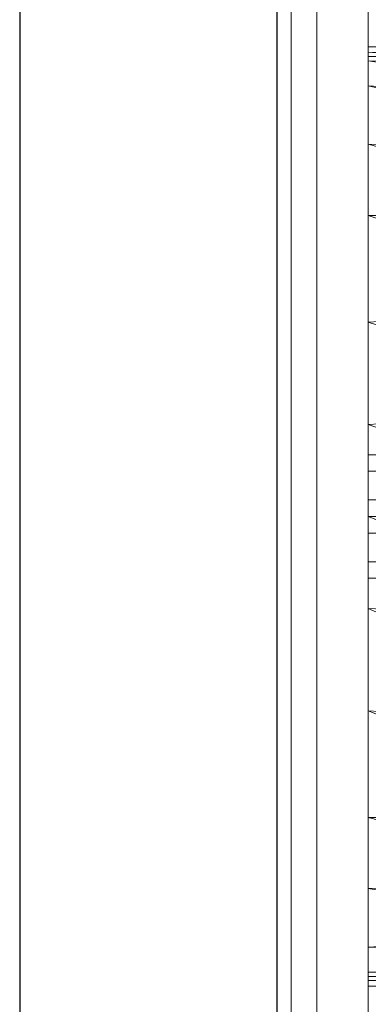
# Model space of a CAD drawing. Header units: metres. Extents: x 391.1 to 430.4, y 12.7 to 28.4.
# Tile 36 of 186: x 401.356 to 401.492, y 26.429 to 26.811. Entities that reach past the tile are written whole.
import ezdxf

# ---------------------------------------------------------------- set-up
doc = ezdxf.new("R2010")
doc.units = ezdxf.units.M
for name, color, linetype, lineweight in [('02_MOBILIARIO', 7, 'Continuous', 18), ('A-DETL-____-MBND', 7, 'Continuous', 18), ('A-GENM-____-OTLN', 7, 'Continuous', 18), ('A-WALL-____-MCUT', 7, 'Continuous', 25), ('A-WALL-____-OTLN', 7, 'Continuous', 25)]:
    doc.layers.add(name, color=color, linetype=linetype, lineweight=lineweight)

# ---------------------------------------------------------------- blocks, each defined once
blk = doc.blocks.new('Family - Rentamans PB-155389-02_ENLLUMENAT_P0')
at = {"layer": 'A-DETL-____-MBND', "color": 253, "true_color": 0xaaaaaa}
for p, q in [((0, 0.36146), (0, 0.36526)), ((0, 0.36526), (0, 0.36308)), ((0.10273, 0.3648), (0, 0.36526)), ((0.10273, 0.36283), (0, 0.36526)), ((0.10273, 0.3648), (0, 0.36146)), ((0, 0.36308), (0, 0.35983)), ((0.10273, 0.36283), (0, 0.36308)), ((0, 0.36308), (0.10273, 0.35585)), ((0.10273, 0.36141), (0, 0.36146)), ((0, 0.36146), (0, 0.00406)), ((0, 0.35983), (0, 0.35008)), ((0.10273, 0.35585), (0, 0.35983)), ((0, 0.35983), (0.10273, 0.34405)), ((0, 0.35008), (0, 0.32734)), ((0.10273, 0.34405), (0, 0.35008)), ((0, 0.35008), (0.10273, 0.32574)), ((0, 0.32734), (0, 0.29972)), ((0.10273, 0.32574), (0, 0.32734)), ((0, 0.32734), (0.10273, 0.29924)), ((0, 0.29972), (0, 0.2583)), ((0.10273, 0.29924), (0, 0.29972)), ((0, 0.29972), (0.10273, 0.26415)), ((0.10273, 0.26415), (0, 0.2583)), ((0, 0.2583), (0, 0.2185)), ((0, 0.2583), (0.10273, 0.22395)), ((0.10273, 0.22395), (0, 0.2185)), ((0, 0.2185), (0, 0.18276)), ((0, 0.2185), (0.10273, 0.18276)), ((0, 0.20033), (0, 0.20676)), ((0, 0.20676), (0.02, 0.20676)), ((0, 0.20676), (0.02, 0.20676)), ((0, 0.20676), (0, 0.20033)), ((0, 0.20033), (0, 0.18919)), ((0.02, 0.20033), (0, 0.20033)), ((0, 0.18919), (0, 0.20033)), ((0, 0.20033), (0.02, 0.20033)), ((0, 0.18919), (0.02, 0.18919)), ((0, 0.18919), (0, 0.17633)), ((0, 0.17633), (0, 0.18919)), ((0, 0.18919), (0.02, 0.18919)), ((0, 0.18276), (0, 0.14702)), ((0, 0.18276), (0.10273, 0.14157)), ((0.10273, 0.18276), (0, 0.18276)), ((0, 0.17633), (0.02, 0.17633)), ((0, 0.17633), (0, 0.16519)), ((0, 0.16519), (0, 0.17633)), ((0, 0.17633), (0.02, 0.17633)), ((0, 0.16519), (0.02, 0.16519)), ((0, 0.16519), (0, 0.15876)), ((0, 0.15876), (0, 0.16519)), ((0, 0.16519), (0.02, 0.16519)), ((0, 0.15876), (0.02, 0.15876)), ((0, 0.15876), (0.02, 0.15876)), ((0, 0.14702), (0, 0.10722)), ((0.10273, 0.14157), (0, 0.14702)), ((0, 0.14702), (0.10273, 0.10137)), ((0, 0.10722), (0, 0.06579)), ((0.10273, 0.10137), (0, 0.10722)), ((0, 0.10722), (0.10273, 0.06628)), ((0.10273, 0.06628), (0, 0.06579)), ((0, 0.06579), (0, 0.03818)), ((0, 0.06579), (0.10273, 0.03978)), ((0.10273, 0.03978), (0, 0.03818)), ((0, 0.03818), (0, 0.01543)), ((0, 0.03818), (0.10273, 0.02147)), ((0.10273, 0.02147), (0, 0.01543)), ((0, 0.01543), (0, 0.00569)), ((0, 0.01543), (0.10273, 0.00966)), ((0.10273, 0.00966), (0, 0.00569)), ((0, 0.00569), (0, 0.00244)), ((0, 0.00569), (0.10273, 0.00269)), ((0, 0.00406), (0.10273, 0.00411)), ((0, 0.00026), (0.10273, 0.00411)), ((0, 0.00026), (0, 0.00406)), ((0.10273, 0.00269), (0, 0.00244)), ((0, 0.00244), (0, 0.00026)), ((0, 0.00244), (0.10273, 0)), ((0, 0.00026), (0.10273, 0))]:
    blk.add_line(p, q, dxfattribs=at)
blk = doc.blocks.new('Family - Envans PB-155461-02_ENLLUMENAT_P0')
at = {"layer": 'A-WALL-____-MCUT', "color": 253, "true_color": 0xaaaaaa}
for p, q in [((6.12307, 0.1), (3.61987, 0.1)), ((3.61987, 0), (6.12307, 0))]:
    blk.add_line(p, q, dxfattribs=at)
at = {"layer": 'A-WALL-____-OTLN', "color": 253, "true_color": 0xaaaaaa}
for p, q in [((6.12307, 0.1), (0, 0.1)), ((0, 0), (6.12307, 0))]:
    blk.add_line(p, q, dxfattribs=at)
at = {"layer": 'A-WALL-____-OTLN', "color": 253, "lineweight": 18, "true_color": 0xaaaaaa}
blk.add_line((-0.00093, 0), (6.12307, 0), dxfattribs=at)
blk = doc.blocks.new('Family - LONDR55-XX_ZZ-ARQ-CAA-M3D-Londres55-155345-02_ENLLUMENAT_P0')
at = {"layer": 'A-GENM-____-OTLN', "color": 253, "true_color": 0xaaaaaa}
for p, q in [((0.6, 0.03), (0, 0.03)), ((0.6, 0.03), (0, 0.03)), ((0, 0.01), (0.6, 0.01)), ((0, 0.01), (0.6, 0.01)), ((0.6, 0.01), (0, 0.01)), ((0, 0.01), (0.6, 0.01)), ((0, 0), (0.6, 0)), ((0.6, 0), (0, 0))]:
    blk.add_line(p, q, dxfattribs=at)
blk = doc.blocks.new('Family - Mirall PB-155794-02_ENLLUMENAT_P0')
blk.add_blockref('Family - LONDR55-XX_ZZ-ARQ-CAA-M3D-Londres55-155345-02_ENLLUMENAT_P0', (0, 0))
blk = doc.blocks.new('LONDR55-XX_ZZ-ARQ-CAA-M3D-Londres55_ifc-1-02_ENLLUMENAT_P0')
at = {"layer": '02_MOBILIARIO', "color": 253, "lineweight": 18, "true_color": 0xaaaaaa}
blk.add_blockref('Family - Rentamans PB-155389-02_ENLLUMENAT_P0', (401.49193, 26.43532), dxfattribs=at)
at = {"layer": 'A-GENM-____-OTLN', "color": 253, "lineweight": 18, "true_color": 0xaaaaaa, "rotation": 270}
blk.add_blockref('Family - Mirall PB-155794-02_ENLLUMENAT_P0', (401.46193, 26.91762), dxfattribs=at)
at = {"layer": 'A-WALL-____-OTLN', "color": 253, "lineweight": 18, "true_color": 0xaaaaaa, "rotation": 90}
blk.add_blockref('Family - Envans PB-155461-02_ENLLUMENAT_P0', (401.45645, 22.14078), dxfattribs=at)

msp = doc.modelspace()

# ---------------------------------------------------------------- block references
at = {"lineweight": 5}
msp.add_blockref('LONDR55-XX_ZZ-ARQ-CAA-M3D-Londres55_ifc-1-02_ENLLUMENAT_P0', (0, 0), dxfattribs=at)

doc.saveas('drawing.dxf')
